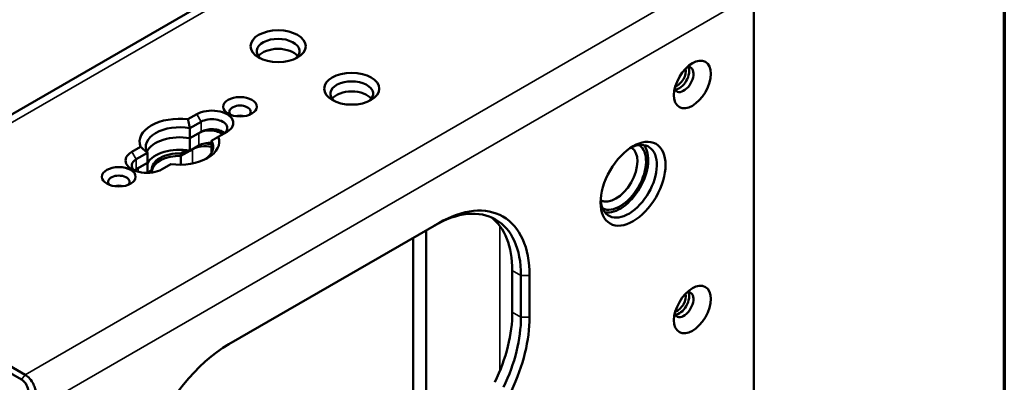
# Paper-space layout 'Sheet_1' of a CAD drawing. Header units: millimetres. Extents: x 0.8 to 58.3, y 0.8 to 58.3.
# Tile 22 of 42: x 51.9 to 58.3, y 15.5 to 17.8. Entities that reach past the tile are written whole.
import ezdxf

# ---------------------------------------------------------------- set-up
doc = ezdxf.new("R2010")
doc.units = ezdxf.units.MM
for name, color, linetype, lineweight in [('Border (ISO)', 7, 'Continuous', 70), ('Visible (ISO)', 7, 'Continuous', 50), ('Visible Narrow (ISO)', 7, 'Continuous', 35)]:
    doc.layers.add(name, color=color, linetype=linetype, lineweight=lineweight)

# ---------------------------------------------------------------- blocks, each defined once
blk = doc.blocks.new('Borders Chauvet')
at = {"layer": 'Border (ISO)'}
blk.add_line((58.2677, 58.2677), (58.2677, 0.7874), dxfattribs=at)

psp = doc.layouts.new('Sheet_1')

# ---------------------------------------------------------------- linework, layer by layer
at = {"layer": 'Visible (ISO)'}
for p, q in [((50.43048, 16.37173), (55.01915, 19.021)), ((56.65687, 17.98454), (56.65687, 14.38424)), ((53.07401, 17.21144), (53.0177, 17.17893)), ((53.10185, 17.16322), (53.02944, 17.12142)), ((53.02944, 17.12142), (53.02944, 17.05713)), ((53.02944, 17.05713), (53.10185, 17.09893)), ((53.21257, 17.06642), (53.26888, 17.09893)), ((53.02944, 17.05713), (53.08793, 17.09089)), ((53.02944, 17.05713), (53.02944, 16.97676)), ((53.16863, 16.97676), (53.16863, 17.04105)), ((52.71274, 17.00286), (52.65643, 16.97035)), ((53.00747, 16.98015), (52.97251, 16.95997)), ((53.02944, 16.97676), (52.97251, 16.94389)), ((53.02944, 16.97676), (53.08793, 17.01053)), ((53.16863, 16.96394), (53.16863, 16.97676)), ((52.75667, 16.96394), (52.68426, 16.92213)), ((52.75667, 16.89964), (52.75667, 16.96394)), ((52.97251, 16.95997), (52.97251, 16.887)), ((52.97251, 16.94389), (52.97251, 16.887)), ((52.68426, 16.85784), (52.75667, 16.89964)), ((52.69818, 16.86588), (52.75667, 16.89964)), ((52.75667, 16.83455), (52.75667, 16.89964)), ((52.78576, 16.85215), (52.75667, 16.83535)), ((52.78576, 16.8367), (52.78576, 16.85215)), ((52.8513, 16.85784), (52.90761, 16.89035)), ((53.28138, 15.73362), (54.63026, 16.51239)), ((54.54947, 16.46575), (54.54947, 15.03197)), ((54.46595, 16.41753), (54.46595, 15.08019)), ((51.94685, 15.5063), (50.49923, 16.34209)), ((51.97096, 15.53629), (50.52334, 16.37208)), ((55.10352, 16.20701), (55.10352, 15.93954)), ((55.1592, 16.17486), (55.1592, 15.9074)), ((55.21488, 16.17486), (55.21488, 15.9074))]:
    psp.add_line(p, q, dxfattribs=at)
for centre, major_axis in [((53.59738, 17.64862), (-0.17717, 0)), ((56.26156, 17.40271), (0.08366, 0.14491)), ((54.07064, 17.37538), (-0.17717, 0)), ((53.3524, 17.25966), (-0.10827, 0)), ((55.88016, 16.76462), (0.14764, 0.25572)), ((52.57291, 16.80962), (-0.10827, 0)), ((56.26156, 15.95616), (0.08366, 0.14491))]:
    psp.add_ellipse(centre, major_axis=major_axis, ratio=0.5773503, dxfattribs=at)
for centre, major_axis, start_param, end_param in [((53.59738, 17.61647), (0.1378, 0), 5.6320478, 10.0759154), ((53.59738, 17.55218), (0.1378, 0), 0.4159521, 2.7256406), ((56.20588, 17.43485), (-0.04429, -0.07671), 5.8794706, 9.8284926), ((56.17804, 17.45092), (0.04429, 0.07671), 3.4612799, 5.963498), ((56.16412, 17.45896), (0.03937, 0.06819), 3.6968634, 5.7279146), ((54.07064, 17.34324), (0.1378, 0), 5.6320478, 10.0759154), ((54.07064, 17.27895), (0.1378, 0), 0.4159521, 2.7256406), ((53.17144, 17.15519), (0.1378, 0), 5.4977871, 8.6393804), ((53.3524, 17.22751), (0.0689, 0), 5.753715, 9.9542483), ((52.96265, 17.03464), (-0.25591, 0), 4.495602, 6.4999724), ((53.17144, 17.12304), (0.09843, 0), 5.4977868, 8.6393798), ((53.3524, 17.16322), (0.0689, 0), 1.141208, 2.0003846), ((53.3524, 17.16322), (-0.0689, 0), 4.2828007, 5.1419773), ((52.96265, 17.00249), (-0.21654, 0), 4.3988531, 6.5967211), ((53.15753, 17.05071), (-0.09843, 0), 3.7256334, 5.4977871), ((53.17144, 17.05875), (0.09843, 0), 0.6012642, 2.3561945), ((52.96265, 16.9382), (-0.21654, 0), 4.3988526, 6.0231334), ((52.96265, 16.9382), (-0.21654, 0), 4.3988527, 6.0231334), ((52.96265, 17.03464), (0.25591, 0), 4.495602, 6.4999724), ((52.96265, 17.00249), (0.21654, 0), 5.5850065, 6.5967211), ((55.85233, 16.78069), (-0.12795, -0.22162), 5.5720241, 10.1359392), ((52.96265, 16.85784), (-0.21654, 0), 4.3988527, 5.969649), ((53.12969, 16.9382), (-0.11811, 0), 4.3763581, 5.4977871), ((53.15753, 16.97035), (0.09843, 0), 1.457707, 2.3561945), ((53.12969, 16.95428), (-0.11811, 0), 4.3763581, 4.8226556), ((52.96265, 16.9382), (0.21654, 0), 0.2600519, 0.3135363), ((52.96265, 16.9382), (0.21654, 0), 0.2600519, 0.3135363), ((55.76881, 16.82891), (-0.09843, -0.17048), 0.0176786, 3.1239141), ((55.79665, 16.81284), (-0.11811, -0.20457), 0.0515827, 3.0900099), ((55.79665, 16.81284), (0.12795, 0.22162), 3.3609181, 6.0638598), ((52.75386, 16.91409), (-0.1378, 0), 5.4977871, 8.6393805), ((52.75386, 16.88195), (-0.09843, 0), 5.4977868, 6.8844495), ((52.96265, 16.85784), (-0.17717, 0), 4.6567185, 6.3388558), ((52.96265, 16.84177), (-0.17717, 0), 4.6567185, 6.2275148), ((52.75386, 16.81766), (0.09843, 0), 2.3561944, 2.5403284), ((52.76778, 16.82569), (-0.09843, 0), 5.4977871, 5.8803165), ((52.57291, 16.77748), (0.0689, 0), 5.753715, 9.9542483), ((52.57291, 16.71318), (0.0689, 0), 1.141208, 2.0003846), ((52.57291, 16.71318), (-0.0689, 0), 4.2828007, 5.1419773), ((54.60242, 15.85341), (0.3937, 0.68191), 5.4977871, 7.0685835), ((54.63026, 15.83733), (0.41339, 0.71601), 5.4977871, 7.0685835), ((54.54674, 15.88555), (0.3937, 0.68191), 5.4977871, 6.2124156), ((56.20588, 15.9883), (-0.04429, -0.07671), 5.8794706, 9.8284926), ((56.17804, 16.00438), (0.04429, 0.07671), 3.4612799, 5.963498), ((56.16412, 16.01241), (0.03937, 0.06819), 3.6968634, 5.7279146), ((54.54674, 15.61809), (-0.3937, -0.68191), 1.7115373, 2.3561945), ((54.60242, 15.58594), (0.3937, 0.68191), 4.85313, 5.4977871), ((54.63026, 15.56987), (0.41339, 0.71601), 4.85313, 5.4977871), ((53.28138, 15.05856), (-0.41339, -0.71601), 3.9269908, 4.9741884)]:
    psp.add_ellipse(centre, major_axis=major_axis, ratio=0.5773503, start_param=start_param, end_param=end_param, dxfattribs=at)
for points in [[(53.0177, 17.17893), (53.02434, 17.14883), (53.02944, 17.12142)], [(53.21257, 17.06642), (53.18982, 17.05329), (53.16863, 17.04105)], [(52.71274, 17.00286), (52.73548, 16.98205), (52.75667, 16.96394)]]:
    psp.add_rational_spline(points, [0.999999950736, 0.999999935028, 0.999999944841], degree=2, dxfattribs=at)
for points, knots in [([(52.0341, 15.31558), (52.04041, 15.33642), (52.04397, 15.35904), (52.04424, 15.40525), (52.04084, 15.42734), (52.03201, 15.45705), (52.02835, 15.46661), (52.01756, 15.48914), (52.00966, 15.50132), (51.99156, 15.52184), (51.98161, 15.53009), (51.97096, 15.53629)], [-0.63016203, -0.63016203, -0.63016203, -0.63016203, -0.47407676, -0.47407676, -0.31448935, -0.31448935, -0.23437553, -0.23437553, -0.11529655, -0.11529655, -0.000001, -0.000001, -0.000001, -0.000001]), ([(51.94685, 15.5063), (51.95205, 15.50333), (51.95693, 15.49962), (51.96606, 15.49083), (51.97026, 15.48574), (51.98174, 15.46851), (51.98735, 15.45489), (51.99512, 15.42199), (51.99565, 15.40434), (51.99323, 15.37025), (51.98901, 15.35119), (51.98215, 15.33381)], [0.000001, 0.000001, 0.000001, 0.000001, 0.05588374, 0.05588374, 0.11298919, 0.11298919, 0.23139156, 0.23139156, 0.37741708, 0.37741708, 0.56200501, 0.56200501, 0.56200501, 0.56200501])]:
    psp.add_open_spline(points, degree=3, knots=knots, dxfattribs=at)
at = {"layer": 'Visible Narrow (ISO)'}
for p, q in [((55.09789, 19.0132), (50.52334, 16.37208)), ((51.97096, 15.53629), (56.54551, 18.17741)), ((56.65687, 17.98454), (52.0341, 15.31558)), ((53.10185, 17.16322), (53.07401, 17.21144)), ((53.10185, 17.09893), (53.10185, 17.16322)), ((53.08793, 17.01053), (53.08793, 17.09089)), ((53.04617, 16.89498), (53.04617, 16.98642)), ((53.04617, 16.89498), (53.04617, 16.98642)), ((52.65643, 16.97035), (52.68426, 16.92213)), ((52.68426, 16.92213), (52.68426, 16.85784)), ((52.69818, 16.86588), (52.69818, 16.84132)), ((55.02273, 15.55935), (55.02273, 16.49391)), ((55.1592, 16.17486), (55.10352, 16.20701)), ((55.21488, 16.17486), (55.1592, 16.17486)), ((55.10352, 15.93954), (55.1592, 15.9074)), ((55.1592, 15.9074), (55.21488, 15.9074)), ((51.94685, 15.5063), (51.97096, 15.53629))]:
    psp.add_line(p, q, dxfattribs=at)

# ---------------------------------------------------------------- block references
psp.add_blockref('Borders Chauvet', (0, 0))

doc.saveas('drawing.dxf')
